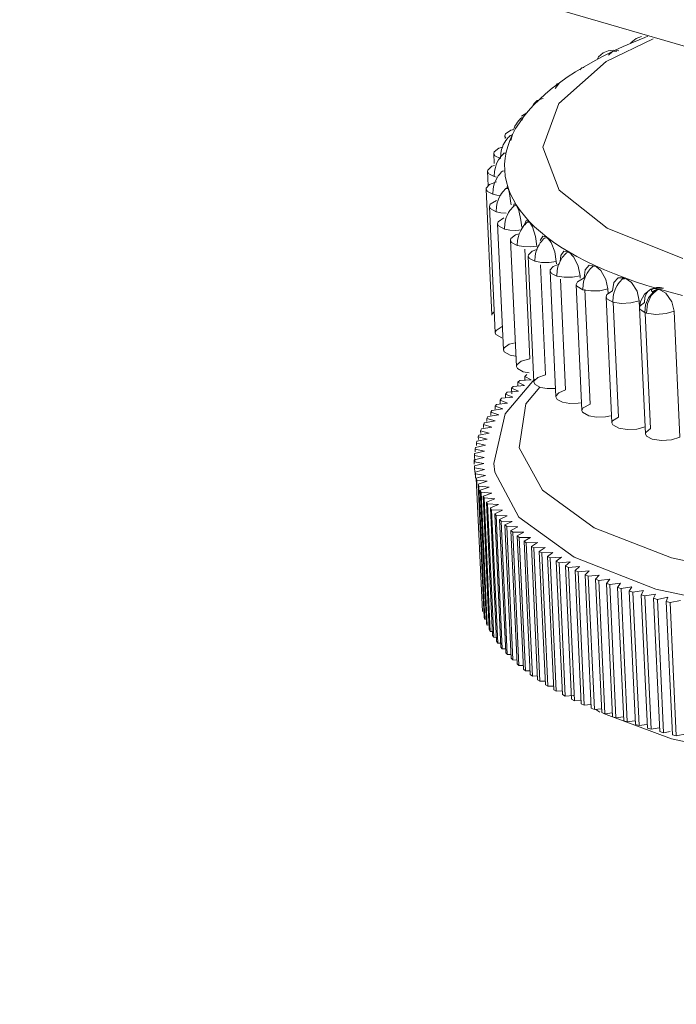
# Model space of a CAD drawing. Header units: millimetres. Extents: x 3925 to 5043, y -86 to 778.
# Tile 120 of 157: x 4801.49 to 4809.9, y 408.26 to 420.88. Entities that reach past the tile are written whole.
import ezdxf

# ---------------------------------------------------------------- set-up
doc = ezdxf.new("R2010")
doc.units = ezdxf.units.MM
doc.header["$LTSCALE"] = 46.255
doc.layers.add('140-154101-0DXF_CONTINUOUS_LINE', color=7, linetype='CONTINUOUS')

msp = doc.modelspace()

# ---------------------------------------------------------------- linework, layer by layer
at = {"layer": '140-154101-0DXF_CONTINUOUS_LINE', "color": 7, "linetype": 'Continuous', "lineweight": 0}
for p, q in [((4770.4291, 432.0487), (4852.2028, 408.264)), ((4809.533, 420.6651), (4809.4927, 420.6495)), ((4808.9976, 420.3408), (4809.6012, 420.6338)), ((4809.3475, 420.5898), (4809.216, 420.5323)), ((4809.4927, 420.6495), (4809.3475, 420.5898)), ((4809.0643, 420.4605), (4808.9437, 420.4008)), ((4809.0913, 420.4885), (4809.0261, 420.4797)), ((4809.0809, 420.4693), (4809.0306, 420.4252)), ((4809.0306, 420.4252), (4809.0643, 420.4605)), ((4809.1338, 420.4753), (4809.0809, 420.4693)), ((4809.1614, 420.4785), (4809.0913, 420.4885)), ((4809.216, 420.5323), (4809.0969, 420.477)), ((4808.3926, 419.8052), (4808.9976, 420.3408)), ((4808.8274, 420.3387), (4808.7162, 420.2754)), ((4808.9437, 420.4008), (4808.8274, 420.3387)), ((4808.6056, 420.2079), (4808.5011, 420.1395)), ((4808.7161, 420.2753), (4808.6056, 420.2079)), ((4808.4026, 420.0698), (4808.3099, 419.9991)), ((4808.4026, 420.0698), (4808.3461, 419.9967)), ((4808.5011, 420.1395), (4808.4026, 420.0699)), ((4808.2236, 419.9275), (4808.1435, 419.855)), ((4808.3099, 419.9991), (4808.2236, 419.9275)), ((4808.0698, 419.7817), (4808.0026, 419.7077)), ((4808.1435, 419.855), (4808.0698, 419.7817)), ((4808.1435, 419.855), (4808.1915, 419.8686)), ((4808.1878, 419.2426), (4808.3926, 419.8052)), ((4807.9851, 419.6862), (4807.9139, 419.6409)), ((4808.0026, 419.7077), (4807.9419, 419.6332)), ((4807.8878, 419.5581), (4807.8404, 419.4826)), ((4807.9419, 419.6332), (4807.8878, 419.5581)), ((4807.9381, 419.6242), (4807.9207, 419.5842)), ((4807.7095, 419.4148), (4807.7028, 419.3909)), ((4807.7785, 419.464), (4807.7095, 419.4148)), ((4807.8139, 419.4728), (4807.7785, 419.464)), ((4807.8404, 419.4826), (4807.7998, 419.4068)), ((4807.7028, 419.3909), (4807.7152, 419.3632)), ((4807.7028, 419.3909), (4807.7045, 419.3543)), ((4807.5651, 419.1842), (4807.5607, 419.1645)), ((4807.5607, 419.1645), (4807.575, 419.1348)), ((4807.5607, 419.1645), (4807.5667, 419.0349)), ((4807.625, 419.2327), (4807.5651, 419.1842)), ((4807.6715, 419.2461), (4807.625, 419.2327)), ((4807.739, 419.2546), (4807.7189, 419.1784)), ((4808.3981, 418.6953), (4808.1878, 419.2426)), ((4807.575, 419.1348), (4807.6472, 419.0973)), ((4807.6994, 419.0262), (4807.7, 418.9504)), ((4807.4823, 418.9515), (4807.4798, 418.9361)), ((4807.4798, 418.9361), (4807.496, 418.9045)), ((4807.4798, 418.9361), (4807.4885, 418.7478)), ((4807.5336, 418.9991), (4807.4823, 418.9515)), ((4807.496, 418.9045), (4807.5663, 418.8689)), ((4807.5678, 419.0104), (4807.5336, 418.9991)), ((4807.7, 418.9504), (4807.7076, 418.875)), ((4807.5938, 418.7994), (4807.5054, 418.7659)), ((4807.597, 418.862), (4807.5663, 418.8689)), ((4807.7076, 418.875), (4807.722, 418.7999)), ((4807.722, 418.7999), (4807.7434, 418.7254)), ((4807.4609, 418.7081), (4807.4791, 418.6747)), ((4807.4609, 418.7081), (4807.5353, 417.0922)), ((4807.4791, 418.6747), (4807.5474, 418.6409)), ((4809.0129, 418.2056), (4808.3981, 418.6953)), ((4807.5968, 418.5626), (4807.5155, 418.5135)), ((4807.6, 418.6296), (4807.5474, 418.6409)), ((4807.6439, 418.6256), (4807.6, 418.6296)), ((4807.8067, 418.5782), (4807.8485, 418.5057)), ((4807.5155, 418.5135), (4807.5043, 418.4831)), ((4807.5043, 418.4831), (4807.5145, 418.4581)), ((4807.5043, 418.4831), (4807.5786, 416.8672)), ((4807.5145, 418.4581), (4807.5908, 418.4159)), ((4807.6514, 418.4035), (4807.5908, 418.4159)), ((4807.7198, 418.3986), (4807.6514, 418.4035)), ((4807.6174, 418.2894), (4807.6094, 418.2634)), ((4807.6874, 418.3375), (4807.6174, 418.2894)), ((4807.9077, 418.3094), (4807.9175, 418.2208)), ((4807.9524, 418.3635), (4808.0143, 418.2939)), ((4808.0143, 418.2939), (4808.0827, 418.2254)), ((4807.6094, 418.2634), (4807.6214, 418.2363)), ((4807.6094, 418.2634), (4807.6838, 416.6475)), ((4807.6214, 418.2363), (4807.6959, 418.1962)), ((4807.7647, 418.1828), (4807.6959, 418.1962)), ((4807.8425, 418.179), (4807.7647, 418.1828)), ((4807.9214, 418.1849), (4807.8425, 418.179)), ((4808.0827, 418.2254), (4808.1576, 418.1582)), ((4808.1576, 418.1582), (4808.2388, 418.0922)), ((4809.9827, 417.8169), (4809.0129, 418.2056)), ((4807.7805, 418.0732), (4807.7751, 418.0516)), ((4807.7751, 418.0516), (4807.7891, 418.0224)), ((4807.7751, 418.0516), (4807.8495, 416.4357)), ((4807.8397, 418.1199), (4807.7805, 418.0732)), ((4807.7891, 418.0224), (4807.8616, 417.9844)), ((4807.8859, 418.1331), (4807.8397, 418.1199)), ((4808.0952, 418.101), (4808.1121, 417.977)), ((4808.2388, 418.0922), (4808.3263, 418.0276)), ((4808.3263, 418.0276), (4808.42, 417.9645)), ((4807.9389, 417.9701), (4807.8616, 417.9844)), ((4808.0224, 416.535), (4807.9579, 417.9359)), ((4808.052, 417.9121), (4808.0029, 417.8671)), ((4808.1107, 417.932), (4808.052, 417.9121)), ((4808.3407, 417.9036), (4808.3607, 417.7802)), ((4808.42, 417.9645), (4808.5197, 417.9029)), ((4808.5197, 417.9029), (4808.6253, 417.8428)), ((4808.5197, 417.9029), (4808.5855, 417.8361)), ((4808.0029, 417.8671), (4807.9997, 417.8499)), ((4807.9997, 417.8499), (4808.0155, 417.8187)), ((4807.9997, 417.8499), (4808.0741, 416.234)), ((4808.0155, 417.8187), (4808.0862, 417.7827)), ((4808.172, 417.7676), (4808.0862, 417.7827)), ((4808.3622, 417.7479), (4808.3607, 417.7802)), ((4808.3909, 417.7411), (4808.4018, 417.7678)), ((4808.4167, 417.8552), (4808.409, 417.7816)), ((4808.5855, 417.8361), (4808.6414, 417.7193)), ((4808.6253, 417.8428), (4808.7368, 417.7845)), ((4808.7368, 417.7845), (4808.8539, 417.7279)), ((4808.2225, 416.3288), (4808.1576, 417.7385)), ((4808.2806, 417.6605), (4808.2989, 417.627)), ((4808.2806, 417.6605), (4808.3549, 416.0446)), ((4808.4057, 417.7499), (4808.3212, 417.716)), ((4808.6414, 417.7193), (4808.6643, 417.5967)), ((4808.732, 417.6748), (4808.7179, 417.5686)), ((4808.8539, 417.7279), (4808.9764, 417.6731)), ((4808.8539, 417.7279), (4808.9302, 417.6643)), ((4808.9302, 417.6643), (4808.9942, 417.5501)), ((4808.9764, 417.6731), (4809.1044, 417.6202)), ((4808.2989, 417.627), (4808.3671, 417.5933)), ((4808.4617, 417.5775), (4808.3671, 417.5933)), ((4808.4801, 416.134), (4808.4147, 417.5547)), ((4808.6303, 417.5211), (4808.6147, 417.4856)), ((4808.7179, 417.5686), (4808.6303, 417.5211)), ((4808.6657, 417.5662), (4808.6643, 417.5967)), ((4808.9942, 417.5501), (4809.0198, 417.4284)), ((4809.1044, 417.6202), (4809.2376, 417.5693)), ((4809.3759, 417.5203), (4809.2376, 417.5693)), ((4809.3237, 417.5092), (4809.2376, 417.5693)), ((4809.5188, 417.4735), (4809.3759, 417.5203)), ((4808.6147, 417.4856), (4808.6225, 417.4639)), ((4808.6147, 417.4856), (4808.6891, 415.8697)), ((4808.6225, 417.4639), (4808.7012, 417.4184)), ((4808.8049, 417.402), (4808.7012, 417.4184)), ((4808.7923, 415.9527), (4808.7248, 417.4195)), ((4808.9186, 417.406), (4808.8049, 417.402)), ((4809.0198, 417.4284), (4808.9186, 417.406)), ((4809.0813, 417.4029), (4809.0086, 417.356)), ((4809.0198, 417.4284), (4809.0227, 417.3651)), ((4809.0982, 417.51), (4809.0813, 417.4029)), ((4809.395, 417.398), (4809.3237, 417.5092)), ((4809.4232, 417.2771), (4809.395, 417.398)), ((4809.5702, 417.4238), (4809.4893, 417.3627)), ((4809.513, 417.366), (4809.5379, 417.4008)), ((4809.6672, 417.4306), (4809.5188, 417.4735)), ((4809.5379, 417.4008), (4809.5702, 417.4239)), ((4809.5702, 417.4239), (4809.5983, 417.433)), ((4809.5759, 417.3432), (4809.6668, 417.4288)), ((4809.5787, 417.4027), (4809.5941, 417.3899)), ((4809.6186, 417.4067), (4809.5941, 417.3899)), ((4809.5983, 417.433), (4809.6319, 417.4351)), ((4809.6434, 417.4455), (4809.5991, 417.433)), ((4809.6319, 417.4351), (4809.6672, 417.4306)), ((4809.8195, 417.3861), (4809.6668, 417.4289)), ((4809.7616, 417.3727), (4809.6668, 417.4289)), ((4809.677, 417.4259), (4809.6668, 417.4288)), ((4809.9767, 417.3456), (4809.8195, 417.3861)), ((4809.0086, 417.356), (4808.9985, 417.327)), ((4808.9985, 417.327), (4809.0082, 417.3025)), ((4808.9985, 417.327), (4809.0728, 415.7111)), ((4809.0082, 417.3025), (4809.085, 417.2598)), ((4809.1557, 415.7871), (4809.0879, 417.2599)), ((4809.3142, 417.2489), (4809.4232, 417.2771)), ((4809.4232, 417.2771), (4809.4273, 417.1864)), ((4809.4376, 417.2685), (4809.4276, 417.1869)), ((4809.4893, 417.3627), (4809.4376, 417.2685)), ((4809.8396, 417.2646), (4809.7616, 417.3727)), ((4809.87, 417.1447), (4809.8396, 417.2646)), ((4807.5662, 417.1365), (4807.5371, 417.1054)), ((4809.4355, 417.2123), (4809.4276, 417.1868)), ((4809.4276, 417.1868), (4809.4276, 417.1864)), ((4809.4276, 417.1864), (4809.4346, 417.1659)), ((4809.4276, 417.1864), (4809.502, 415.5705)), ((4809.4346, 417.1659), (4809.4933, 417.1261)), ((4809.492, 417.2546), (4809.4355, 417.2123)), ((4809.5044, 417.2247), (4809.4933, 417.1261)), ((4809.87, 417.1447), (4809.7672, 417.1123)), ((4809.9444, 415.5288), (4809.87, 417.1447)), ((4807.5371, 417.1054), (4807.5355, 417.0922)), ((4809.5663, 415.6387), (4809.4982, 417.1185)), ((4809.6365, 417.1021), (4809.5141, 417.1192)), ((4809.7672, 417.1123), (4809.6365, 417.1021)), ((4807.5901, 416.8979), (4807.579, 416.8672)), ((4807.579, 416.8672), (4807.5875, 416.844)), ((4807.5875, 416.844), (4807.6651, 416.8)), ((4807.6916, 416.6733), (4807.6841, 416.6475)), ((4807.6841, 416.6475), (4807.6945, 416.6219)), ((4807.7592, 416.7206), (4807.6916, 416.6733)), ((4807.8355, 416.7391), (4807.7592, 416.7206)), ((4807.6945, 416.6219), (4807.7703, 416.5803)), ((4807.9117, 416.5029), (4807.8545, 416.4565)), ((4808.0224, 416.535), (4807.9117, 416.5029)), ((4807.8545, 416.4565), (4807.8498, 416.4357)), ((4807.8498, 416.4357), (4807.8623, 416.4077)), ((4807.8623, 416.4077), (4807.936, 416.3685)), ((4808.082, 416.2746), (4807.7079, 415.8305)), ((4807.8683, 416.2331), (4807.8945, 416.2559)), ((4807.8945, 416.2559), (4808.0378, 416.2657)), ((4807.936, 416.3685), (4808.0124, 416.3543)), ((4807.9567, 416.3079), (4807.9849, 416.3304)), ((4807.9567, 416.3079), (4808.0378, 416.2657)), ((4807.959, 416.2589), (4807.9567, 416.3079)), ((4808.0767, 416.2498), (4808.0743, 416.234)), ((4808.124, 416.2949), (4808.0767, 416.2498)), ((4808.2225, 416.3288), (4808.124, 416.2949)), ((4807.786, 416.1574), (4807.8103, 416.1805)), ((4807.786, 416.1574), (4807.8747, 416.1177)), ((4807.7893, 416.0847), (4807.786, 416.1574)), ((4807.8103, 416.1805), (4807.9532, 416.1921)), ((4807.8683, 416.2331), (4807.9532, 416.1921)), ((4807.8703, 416.1883), (4807.8683, 416.2331)), ((4807.9693, 415.9544), (4808.1504, 416.172)), ((4808.0743, 416.234), (4808.0891, 416.2036)), ((4808.0891, 416.2036), (4808.1605, 416.1668)), ((4808.4801, 416.134), (4808.3939, 416.0991)), ((4807.6405, 416.004), (4807.6609, 416.0275)), ((4807.6405, 416.004), (4807.7365, 415.9669)), ((4807.6424, 415.9626), (4807.6405, 416.004)), ((4807.6609, 416.0275), (4807.8025, 416.0426)), ((4807.71, 416.0811), (4807.7324, 416.1044)), ((4807.71, 416.0811), (4807.8025, 416.0426)), ((4807.712, 416.0385), (4807.71, 416.0811)), ((4807.7324, 416.1044), (4807.8747, 416.1177)), ((4808.3551, 416.0446), (4808.3724, 416.0119)), ((4808.3724, 416.0119), (4808.4414, 415.9774)), ((4807.5208, 415.8482), (4807.5373, 415.872)), ((4807.5373, 415.872), (4807.6769, 415.8906)), ((4807.5774, 415.9264), (4807.5959, 415.95)), ((4807.5774, 415.9264), (4807.6769, 415.8906)), ((4807.5792, 415.8862), (4807.5774, 415.9264)), ((4807.5959, 415.95), (4807.7365, 415.9669)), ((4807.8849, 415.3908), (4807.9693, 415.9544)), ((4808.4414, 415.9774), (4808.5344, 415.9617)), ((4808.5344, 415.9617), (4808.6393, 415.9629)), ((4808.6393, 415.9629), (4808.6718, 415.9688)), ((4808.7034, 415.9038), (4808.6896, 415.8697)), ((4808.7923, 415.9527), (4808.7034, 415.9038)), ((4807.4708, 415.7697), (4807.4853, 415.7936)), ((4807.4708, 415.7697), (4807.577, 415.7368)), ((4807.4726, 415.732), (4807.4708, 415.7697)), ((4807.4853, 415.7936), (4807.6237, 415.8139)), ((4807.5208, 415.8482), (4807.6237, 415.8139)), ((4807.5226, 415.8093), (4807.5208, 415.8482)), ((4807.7079, 415.8305), (4807.5601, 415.1937)), ((4808.6896, 415.8697), (4808.6971, 415.8476)), ((4808.6971, 415.8476), (4808.7756, 415.8025)), ((4808.7756, 415.8025), (4808.8771, 415.7862)), ((4808.8771, 415.7862), (4808.9905, 415.7898)), ((4808.9905, 415.7898), (4809.053, 415.8035)), ((4809.1557, 415.7871), (4809.0819, 415.7387)), ((4807.3909, 415.6117), (4807.4013, 415.6358)), ((4807.4013, 415.6358), (4807.5366, 415.6594)), ((4807.4274, 415.6908), (4807.5367, 415.6595)), ((4807.4291, 415.6545), (4807.4274, 415.6908)), ((4807.44, 415.7148), (4807.577, 415.7368)), ((4809.0819, 415.7387), (4809.0733, 415.7111)), ((4809.0733, 415.7111), (4809.0833, 415.6859)), ((4809.0833, 415.6859), (4809.1593, 415.6439)), ((4809.1593, 415.6439), (4809.2694, 415.6272)), ((4809.2694, 415.6272), (4809.3911, 415.6334)), ((4809.3911, 415.6334), (4809.4975, 415.6612)), ((4809.5663, 415.6387), (4809.5069, 415.5912)), ((4807.3442, 415.4772), (4807.4762, 415.5041)), ((4807.361, 415.5324), (4807.3694, 415.5565)), ((4807.361, 415.5324), (4807.4762, 415.5041)), ((4807.3625, 415.4989), (4807.361, 415.5324)), ((4807.3694, 415.5565), (4807.5032, 415.5818)), ((4807.3909, 415.6117), (4807.5032, 415.5818)), ((4807.3925, 415.5767), (4807.3909, 415.6117)), ((4809.5069, 415.5912), (4809.5023, 415.5705)), ((4807.3216, 415.3738), (4807.3258, 415.3979)), ((4807.3216, 415.3738), (4807.4422, 415.3487)), ((4807.323, 415.3432), (4807.3216, 415.3738)), ((4807.3258, 415.3979), (4807.4559, 415.4264)), ((4807.3379, 415.4531), (4807.3442, 415.4772)), ((4807.3379, 415.4531), (4807.4559, 415.4264)), ((4807.3394, 415.421), (4807.3379, 415.4531)), ((4808.1826, 414.8494), (4807.8849, 415.3908)), ((4807.4352, 415.2711), (4807.3095, 415.2395)), ((4807.3121, 415.2946), (4807.3142, 415.3186)), ((4807.3121, 415.2946), (4807.4352, 415.2711)), ((4807.3157, 415.2158), (4807.3121, 415.2946)), ((4807.3142, 415.3186), (4807.4422, 415.3487)), ((4807.3094, 415.2155), (4807.3095, 415.2395)), ((4807.3094, 415.2155), (4807.4349, 415.1937)), ((4807.3109, 415.1822), (4807.3094, 415.2155)), ((4807.4349, 415.1937), (4807.3116, 415.1607)), ((4807.3136, 415.1368), (4807.3116, 415.1607)), ((4807.3139, 415.1108), (4807.3116, 415.1607)), ((4807.3136, 415.1368), (4807.4413, 415.1166)), ((4807.3161, 415.082), (4807.3136, 415.1368)), ((4807.4413, 415.1166), (4807.3205, 415.0822)), ((4807.5601, 415.1937), (4807.5723, 415.083)), ((4807.3245, 415.0584), (4807.3205, 415.0822)), ((4807.3241, 415.0035), (4807.3205, 415.0822)), ((4807.3245, 415.0584), (4807.4544, 415.04)), ((4807.3271, 415.0037), (4807.3245, 415.0584)), ((4807.4544, 415.04), (4807.3362, 415.0041)), ((4807.3423, 414.9805), (4807.3362, 415.0041)), ((4807.4148, 413.2959), (4807.3362, 415.0041)), ((4807.5723, 415.083), (4807.8829, 414.5038)), ((4807.3423, 414.9805), (4807.4742, 414.9638)), ((4807.3448, 414.9259), (4807.3423, 414.9805)), ((4807.4742, 414.9638), (4807.3587, 414.9265)), ((4807.3669, 414.903), (4807.3587, 414.9265)), ((4807.4373, 413.2183), (4807.3587, 414.9265)), ((4807.3669, 414.903), (4807.5006, 414.8881)), ((4807.4455, 413.1948), (4807.3669, 414.903)), ((4807.5006, 414.8881), (4807.388, 414.8495)), ((4807.3983, 414.8263), (4807.388, 414.8495)), ((4807.4666, 413.1413), (4807.388, 414.8495)), ((4807.3983, 414.8263), (4807.5336, 414.8131)), ((4807.4769, 413.118), (4807.3983, 414.8263)), ((4807.5336, 414.8131), (4807.424, 414.7732)), ((4807.4363, 414.7502), (4807.424, 414.7732)), ((4807.5027, 413.065), (4807.424, 414.7732)), ((4807.5732, 414.7388), (4807.4363, 414.7502)), ((4807.5149, 413.042), (4807.4363, 414.7502)), ((4807.5732, 414.7388), (4807.4668, 414.6977)), ((4808.8472, 414.3688), (4808.1826, 414.8494)), ((4807.4811, 414.6749), (4807.4668, 414.6977)), ((4807.5454, 412.9895), (4807.4668, 414.6977)), ((4807.6193, 414.6653), (4807.4811, 414.6749)), ((4807.5597, 412.9667), (4807.4811, 414.6749)), ((4807.6193, 414.6653), (4807.5162, 414.623)), ((4807.5325, 414.6005), (4807.5162, 414.623)), ((4807.5948, 412.9148), (4807.5162, 414.623)), ((4807.672, 414.5927), (4807.5325, 414.6005)), ((4807.6111, 412.8922), (4807.5325, 414.6005)), ((4807.672, 414.5927), (4807.5722, 414.5492)), ((4807.5905, 414.527), (4807.5722, 414.5492)), ((4807.6508, 412.841), (4807.5722, 414.5492)), ((4807.7305, 414.5211), (4807.5905, 414.527)), ((4807.6691, 412.8188), (4807.5905, 414.527)), ((4807.7308, 414.5209), (4807.6345, 414.4764)), ((4807.8829, 414.5038), (4808.5891, 413.9902)), ((4807.7131, 412.7681), (4807.6345, 414.4764)), ((4807.655, 414.4546), (4807.6353, 414.4758)), ((4807.7972, 414.4503), (4807.655, 414.4546)), ((4807.7336, 412.7463), (4807.655, 414.4546)), ((4807.726, 414.3832), (4807.7034, 414.4051)), ((4807.7966, 414.4505), (4807.7038, 414.4048)), ((4807.7824, 412.6966), (4807.7038, 414.4048)), ((4807.8682, 414.3809), (4807.726, 414.3832)), ((4807.8046, 412.675), (4807.726, 414.3832)), ((4807.8682, 414.3809), (4807.7791, 414.3343)), ((4809.8337, 413.9838), (4808.8472, 414.3688)), ((4807.8033, 414.3131), (4807.7791, 414.3343)), ((4807.8578, 412.626), (4807.7791, 414.3343)), ((4807.9461, 414.3126), (4807.8033, 414.3131)), ((4807.8819, 412.6049), (4807.8033, 414.3131)), ((4807.9461, 414.3126), (4807.8609, 414.265)), ((4807.8869, 414.2442), (4807.8609, 414.265)), ((4807.9395, 412.5568), (4807.8609, 414.265)), ((4808.0302, 414.2455), (4807.8869, 414.2442)), ((4807.9655, 412.536), (4807.8869, 414.2442)), ((4808.0302, 414.2455), (4807.9488, 414.197)), ((4807.9768, 414.1767), (4807.9488, 414.197)), ((4808.0274, 412.4888), (4807.9488, 414.197)), ((4808.1203, 414.1798), (4807.9768, 414.1767)), ((4808.0554, 412.4684), (4807.9768, 414.1767)), ((4808.1203, 414.1798), (4808.0429, 414.1305)), ((4808.0727, 414.1105), (4808.0429, 414.1305)), ((4808.1215, 412.4222), (4808.0429, 414.1305)), ((4808.2164, 414.1155), (4808.0727, 414.1105)), ((4808.1513, 412.4023), (4808.0727, 414.1105)), ((4808.2164, 414.1155), (4808.143, 414.0654)), ((4808.1746, 414.0459), (4808.143, 414.0654)), ((4808.2216, 412.3572), (4808.143, 414.0654)), ((4808.3183, 414.0527), (4808.1746, 414.0459)), ((4808.2532, 412.3377), (4808.1746, 414.0459)), ((4808.3183, 414.0527), (4808.249, 414.0018)), ((4808.2824, 413.9828), (4808.249, 414.0018)), ((4808.3276, 412.2936), (4808.249, 414.0018)), ((4808.4259, 413.9914), (4808.2824, 413.9828)), ((4808.361, 412.2746), (4808.2824, 413.9828)), ((4808.4259, 413.9914), (4808.3608, 413.9399)), ((4808.5891, 413.9902), (4809.6352, 413.5814)), ((4808.3959, 413.9214), (4808.3608, 413.9399)), ((4808.4394, 412.2316), (4808.3608, 413.9399)), ((4808.5391, 413.9317), (4808.3959, 413.9214)), ((4808.4745, 412.2131), (4808.3959, 413.9214)), ((4808.5391, 413.9317), (4808.4783, 413.8796)), ((4808.5151, 413.8616), (4808.4783, 413.8796)), ((4808.5569, 412.1713), (4808.4783, 413.8796)), ((4808.6578, 413.8738), (4808.5151, 413.8616)), ((4808.5937, 412.1534), (4808.5151, 413.8616)), ((4808.6578, 413.8738), (4808.6014, 413.821)), ((4808.6398, 413.8036), (4808.6014, 413.821)), ((4808.68, 412.1128), (4808.6014, 413.821)), ((4808.7819, 413.8175), (4808.6398, 413.8036)), ((4808.7185, 412.0954), (4808.6398, 413.8036)), ((4808.7819, 413.8175), (4808.7298, 413.7643)), ((4808.7699, 413.7474), (4808.7298, 413.7643)), ((4808.8084, 412.056), (4808.7298, 413.7643)), ((4808.9112, 413.7631), (4808.7699, 413.7474)), ((4808.8485, 412.0392), (4808.7699, 413.7474)), ((4808.9112, 413.7631), (4808.8636, 413.7094)), ((4808.9052, 413.6931), (4808.8636, 413.7094)), ((4808.9422, 412.0012), (4808.8636, 413.7094)), ((4809.0455, 413.7105), (4808.9052, 413.6931)), ((4808.9838, 411.9849), (4808.9052, 413.6931)), ((4809.0024, 413.6564), (4809.0455, 413.7105)), ((4809.0456, 413.6407), (4809.0024, 413.6564)), ((4809.081, 411.9482), (4809.0024, 413.6564)), ((4809.1848, 413.6599), (4809.0456, 413.6407)), ((4809.1242, 411.9325), (4809.0456, 413.6407)), ((4809.1463, 413.6055), (4809.1848, 413.6599)), ((4809.1909, 413.5904), (4809.1463, 413.6055)), ((4809.2249, 411.8972), (4809.1463, 413.6055)), ((4809.3289, 413.6113), (4809.1909, 413.5904)), ((4809.2949, 413.5565), (4809.3289, 413.6113)), ((4809.2696, 411.8821), (4809.1909, 413.5904)), ((4809.3735, 411.8483), (4809.2949, 413.5565)), ((4809.4776, 413.5646), (4809.341, 413.5421)), ((4809.4197, 411.8338), (4809.341, 413.5421)), ((4809.4482, 413.5097), (4809.4776, 413.5646)), ((4809.4482, 413.5097), (4809.4957, 413.4959)), ((4809.5269, 411.8015), (4809.4482, 413.5097)), ((4809.6307, 413.5201), (4809.4957, 413.4959)), ((4809.5743, 411.7876), (4809.4957, 413.4959)), ((4809.6061, 413.465), (4809.6307, 413.5201)), ((4809.7881, 413.4777), (4809.6549, 413.4518)), ((4809.7682, 413.4225), (4809.7881, 413.4777)), ((4809.6847, 411.7568), (4809.6061, 413.465)), ((4809.7335, 411.7436), (4809.6549, 413.4518)), ((4809.8183, 413.41), (4809.7682, 413.4225)), ((4809.8468, 411.7143), (4809.7682, 413.4225)), ((4809.9497, 413.4374), (4809.8183, 413.41)), ((4809.8969, 411.7018), (4809.8183, 413.41)), ((4807.4373, 413.2183), (4807.4455, 413.1948)), ((4807.4666, 413.1413), (4807.4769, 413.118)), ((4807.5027, 413.065), (4807.5149, 413.042)), ((4807.5149, 413.042), (4807.5495, 413.0391)), ((4807.5454, 412.9895), (4807.5597, 412.9667)), ((4807.5597, 412.9667), (4807.5982, 412.964)), ((4807.5948, 412.9148), (4807.6111, 412.8922)), ((4807.6111, 412.8922), (4807.6535, 412.8899)), ((4807.6508, 412.841), (4807.6691, 412.8188)), ((4807.6691, 412.8188), (4807.7152, 412.8168)), ((4807.7336, 412.7463), (4807.7839, 412.7449)), ((4807.7818, 412.6968), (4807.8046, 412.675)), ((4807.8046, 412.675), (4807.8585, 412.6741)), ((4807.8578, 412.626), (4807.8819, 412.6049)), ((4807.8819, 412.6049), (4807.9396, 412.6046)), ((4807.9395, 412.5568), (4807.9655, 412.536)), ((4807.9655, 412.536), (4808.027, 412.5365)), ((4808.0274, 412.4888), (4808.0554, 412.4684)), ((4808.0554, 412.4684), (4808.1205, 412.4699)), ((4808.1215, 412.4222), (4808.1513, 412.4023)), ((4808.1513, 412.4023), (4808.22, 412.4047)), ((4808.2216, 412.3572), (4808.2532, 412.3377)), ((4808.2532, 412.3377), (4808.3254, 412.3411)), ((4808.3276, 412.2936), (4808.361, 412.2746)), ((4808.361, 412.2746), (4808.4366, 412.2791)), ((4808.4394, 412.2316), (4808.4745, 412.2131)), ((4808.4745, 412.2131), (4808.5804, 412.2208)), ((4808.5569, 412.1713), (4808.5937, 412.1534)), ((4808.5937, 412.1534), (4808.6761, 412.1604)), ((4808.68, 412.1128), (4808.7185, 412.0954)), ((4808.7185, 412.0954), (4808.8038, 412.1037)), ((4808.8084, 412.056), (4808.8485, 412.0392)), ((4808.8485, 412.0392), (4808.9369, 412.049)), ((4808.9181, 412.0076), (4808.8652, 412.041)), ((4808.9422, 412.0012), (4808.9838, 411.9849)), ((4809.8353, 411.6634), (4808.9654, 411.9899)), ((4808.9838, 411.9849), (4809.0751, 411.9962)), ((4809.081, 411.9482), (4809.1242, 411.9325)), ((4809.1242, 411.9325), (4809.2182, 411.9455)), ((4809.2249, 411.8972), (4809.2696, 411.8821)), ((4809.2696, 411.8821), (4809.3662, 411.8968)), ((4809.4197, 411.8338), (4809.5188, 411.8502)), ((4809.5743, 411.7876), (4809.5269, 411.8015)), ((4809.5743, 411.7876), (4809.6759, 411.8059)), ((4809.7335, 411.7436), (4809.8166, 411.7597)), ((4809.8468, 411.7143), (4809.8969, 411.7018)), ((4809.8969, 411.7018), (4810.0283, 411.7292)), ((4811.1169, 411.3916), (4809.8353, 411.6634))]:
    msp.add_line(p, q, dxfattribs=at)
for points in [[(4809.4496, 420.6628), (4809.3823, 420.6374), (4809.318, 420.5864), (4809.3099, 420.5734)], [(4809.0261, 420.4797), (4808.9616, 420.452), (4808.9012, 420.4005), (4808.8821, 420.3679)], [(4808.6616, 420.2347), (4808.6748, 420.2497), (4808.6865, 420.2627)], [(4808.6865, 420.2627), (4808.7134, 420.2657), (4808.7162, 420.2754)], [(4808.3436, 420.0248), (4808.3465, 420.028), (4808.363, 420.0433), (4808.3719, 420.0572)], [(4808.3719, 420.0572), (4808.3958, 420.0601), (4808.4027, 420.0698)], [(4808.0647, 419.7866), (4808.0808, 419.8061), (4808.0942, 419.8195), (4808.1058, 419.8335), (4808.1178, 419.8434)], [(4808.1178, 419.8434), (4808.1396, 419.8459), (4808.1436, 419.855)], [(4807.8317, 419.5141), (4807.849, 419.5444), (4807.8632, 419.5648)], [(4807.8632, 419.5648), (4807.8792, 419.5844), (4807.8926, 419.5978), (4807.9041, 419.6118)], [(4807.9041, 419.6118), (4807.9164, 419.6217), (4807.9381, 419.6242), (4807.9419, 419.6332)], [(4807.7329, 419.3531), (4807.7463, 419.3675), (4807.7619, 419.3829), (4807.7712, 419.3948), (4807.793, 419.3973), (4807.7999, 419.4068)], [(4807.7998, 419.4068), (4807.766, 419.3308), (4807.739, 419.2546)], [(4807.7998, 419.4068), (4807.7795, 419.3304), (4807.7794, 419.3289)], [(4807.8093, 419.4605), (4807.8196, 419.488), (4807.8317, 419.5141)], [(4807.6608, 419.2129), (4807.6708, 419.2443), (4807.6824, 419.2727), (4807.7009, 419.3083)], [(4807.7009, 419.3083), (4807.7156, 419.3309), (4807.7329, 419.3531)], [(4807.6204, 419.0806), (4807.6362, 419.1046), (4807.6513, 419.1239), (4807.6654, 419.1388), (4807.6788, 419.1546), (4807.6904, 419.1662), (4807.7154, 419.1689), (4807.719, 419.1784)], [(4807.6472, 419.0973), (4807.651, 419.1666), (4807.6608, 419.2129)], [(4807.7189, 419.1784), (4807.7057, 419.1022), (4807.6994, 419.0262)], [(4807.5801, 418.9853), (4807.5902, 419.0166), (4807.601, 419.0433), (4807.6204, 419.0806)], [(4807.5663, 418.8689), (4807.5702, 418.9388), (4807.5801, 418.9853)], [(4807.6015, 418.8526), (4807.6173, 418.8767), (4807.6324, 418.8959), (4807.6465, 418.9108), (4807.6599, 418.9266), (4807.6716, 418.9382), (4807.6965, 418.9409), (4807.7001, 418.9504)], [(4807.5612, 418.7573), (4807.5713, 418.7887), (4807.5822, 418.8154), (4807.6015, 418.8526)], [(4807.5054, 418.7659), (4807.4622, 418.7196), (4807.4609, 418.7081)], [(4807.5474, 418.6409), (4807.5513, 418.7108), (4807.5612, 418.7573)], [(4807.6449, 418.6276), (4807.6607, 418.6516), (4807.6758, 418.6709), (4807.6899, 418.6858), (4807.7033, 418.7015), (4807.715, 418.7132)], [(4807.715, 418.7132), (4807.7399, 418.7158), (4807.7434, 418.7254)], [(4807.7434, 418.7254), (4807.7306, 418.7411), (4807.728, 418.7146)], [(4807.7434, 418.7254), (4807.7716, 418.6515), (4807.8067, 418.5782)], [(4807.7434, 418.7254), (4807.7613, 418.6501), (4807.7802, 418.5265), (4807.7819, 418.5064)], [(4807.5908, 418.4159), (4807.5947, 418.4857), (4807.6046, 418.5323)], [(4807.6046, 418.5323), (4807.6146, 418.5636), (4807.6255, 418.5903), (4807.6449, 418.6276)], [(4807.8485, 418.5057), (4807.8228, 418.5201), (4807.8134, 418.4869)], [(4807.7097, 418.3126), (4807.7198, 418.344), (4807.7307, 418.3707), (4807.75, 418.4079)], [(4807.75, 418.4079), (4807.7658, 418.432), (4807.7809, 418.4513)], [(4807.7809, 418.4513), (4807.795, 418.4662), (4807.8084, 418.4819)], [(4807.8084, 418.4819), (4807.8202, 418.4935), (4807.8451, 418.4962), (4807.8486, 418.5058)], [(4807.8485, 418.5057), (4807.8971, 418.4342), (4807.9524, 418.3635)], [(4807.8485, 418.5057), (4807.8791, 418.4319), (4807.9077, 418.3094)], [(4807.6959, 418.1962), (4807.6998, 418.2661), (4807.7097, 418.3126)], [(4808.0143, 418.2939), (4807.9759, 418.3064), (4807.9525, 418.2549), (4807.9521, 418.2452)], [(4807.9608, 418.2544), (4807.9741, 418.2701), (4807.9859, 418.2817), (4808.0108, 418.2844), (4808.0143, 418.2939)], [(4808.0143, 418.2939), (4808.0571, 418.222), (4808.0952, 418.101)], [(4807.8755, 418.1008), (4807.8855, 418.1322), (4807.8964, 418.1589), (4807.9158, 418.1961)], [(4807.9158, 418.1961), (4807.9315, 418.2202), (4807.9467, 418.2395), (4807.9608, 418.2544)], [(4807.8617, 417.9844), (4807.8655, 418.0542), (4807.8755, 418.1008)], [(4808.1209, 417.9572), (4808.1403, 417.9944), (4808.1561, 418.0184)], [(4808.2388, 418.0922), (4808.1883, 418.1024), (4808.156, 418.0493)], [(4808.1561, 418.0184), (4808.1712, 418.0378), (4808.1853, 418.0527), (4808.1987, 418.0684), (4808.2104, 418.08), (4808.2354, 418.0827), (4808.2389, 418.0922)], [(4808.2388, 418.0922), (4808.2934, 418.0226), (4808.3407, 417.9036)], [(4808.1121, 417.977), (4808.0258, 417.9676), (4807.9389, 417.9701)], [(4808.0862, 417.7827), (4808.0901, 417.8525), (4808.1, 417.8991)], [(4808.1, 417.8991), (4808.1101, 417.9305), (4808.1209, 417.9572)], [(4808.5197, 417.9029), (4808.4576, 417.9103), (4808.4167, 417.8552)], [(4808.4662, 417.8633), (4808.4796, 417.879), (4808.4913, 417.8906)], [(4808.4913, 417.8906), (4808.5163, 417.8933), (4808.5198, 417.9029)], [(4808.3607, 417.7802), (4808.268, 417.7669), (4808.172, 417.7676)], [(4808.4018, 417.7678), (4808.4212, 417.805), (4808.437, 417.8291)], [(4808.437, 417.8291), (4808.4521, 417.8484), (4808.4662, 417.8633)], [(4808.3212, 417.716), (4808.282, 417.6725), (4808.2806, 417.6605)], [(4808.3671, 417.5934), (4808.371, 417.6632), (4808.3809, 417.7097), (4808.3909, 417.7411)], [(4808.8539, 417.7279), (4808.7808, 417.7321), (4808.732, 417.6748)], [(4808.736, 417.5928), (4808.7553, 417.6301), (4808.7711, 417.6541)], [(4808.7711, 417.6541), (4808.7862, 417.6734), (4808.8003, 417.6883)], [(4808.8003, 417.6883), (4808.8137, 417.7041), (4808.8255, 417.7157), (4808.8504, 417.7184), (4808.8539, 417.7279)], [(4808.6643, 417.5967), (4808.5667, 417.579), (4808.4617, 417.5775)], [(4808.7013, 417.4184), (4808.7051, 417.4882), (4808.715, 417.5347)], [(4808.715, 417.5347), (4808.7251, 417.5661), (4808.736, 417.5928)], [(4809.2376, 417.5693), (4809.1545, 417.5699), (4809.0982, 417.51)], [(4809.1391, 417.4714), (4809.1549, 417.4955), (4809.17, 417.5148), (4809.1841, 417.5297)], [(4809.1841, 417.5297), (4809.1975, 417.5455), (4809.2092, 417.5571), (4809.2342, 417.5598), (4809.2377, 417.5693)], [(4809.085, 417.2598), (4809.0889, 417.3296), (4809.0988, 417.3761), (4809.1088, 417.4075), (4809.1197, 417.4342), (4809.1391, 417.4714)], [(4809.6671, 417.4288), (4809.5996, 417.386), (4809.5428, 417.3157), (4809.5044, 417.2247)], [(4809.5991, 417.433), (4809.5789, 417.4167), (4809.5787, 417.4027)], [(4809.6656, 417.4293), (4809.6441, 417.4201), (4809.6186, 417.4067)], [(4809.7343, 417.4391), (4809.6923, 417.4473), (4809.6434, 417.4455)], [(4809.6668, 417.4288), (4809.6589, 417.4186), (4809.6678, 417.4207), (4809.6741, 417.4238), (4809.677, 417.4259)], [(4809.7343, 417.4391), (4809.7016, 417.4381), (4809.6656, 417.4293)], [(4809.085, 417.2598), (4809.1921, 417.2432), (4809.3142, 417.2489)], [(4809.492, 417.2546), (4809.4964, 417.3174), (4809.513, 417.366)], [(4809.5142, 417.1193), (4809.5279, 417.2355), (4809.5759, 417.3432)], [(4809.4933, 417.1261), (4809.4999, 417.1237), (4809.5069, 417.1214), (4809.5141, 417.1192)], [(4807.67, 416.946), (4807.6684, 416.9457), (4807.5901, 416.8979)], [(4807.7703, 416.5803), (4807.8383, 416.567), (4807.8435, 416.5667)], [(4808.1605, 416.1668), (4808.2452, 416.1518), (4808.3411, 416.1509)], [(4808.3939, 416.0991), (4808.356, 416.0554), (4808.3551, 416.0446)], [(4807.4277, 415.691), (4807.4316, 415.6989), (4807.4358, 415.7069), (4807.44, 415.7148)], [(4809.5023, 415.5705), (4809.5154, 415.5419), (4809.5885, 415.5033), (4809.7063, 415.4863)], [(4809.7063, 415.4863), (4809.836, 415.4954), (4809.9444, 415.5288)], [(4813.9919, 413.627), (4812.5014, 413.5982), (4811.0789, 413.7204), (4809.8337, 413.9838)], [(4809.2949, 413.5565), (4809.31, 413.5516), (4809.3258, 413.547), (4809.341, 413.5421)], [(4809.6352, 413.5814), (4810.9466, 413.3037), (4812.4353, 413.1744)], [(4809.6061, 413.465), (4809.6225, 413.4607), (4809.6383, 413.4561), (4809.6549, 413.4518)], [(4807.7143, 412.7678), (4807.7204, 412.7605), (4807.727, 412.7534), (4807.7336, 412.7463)], [(4809.4197, 411.8338), (4809.4045, 411.8388), (4809.3886, 411.8434), (4809.3735, 411.8483)], [(4809.7335, 411.7436), (4809.717, 411.7479), (4809.7011, 411.7525), (4809.6847, 411.7568)]]:
    msp.add_lwpolyline(points, dxfattribs=at)

doc.saveas('drawing.dxf')
